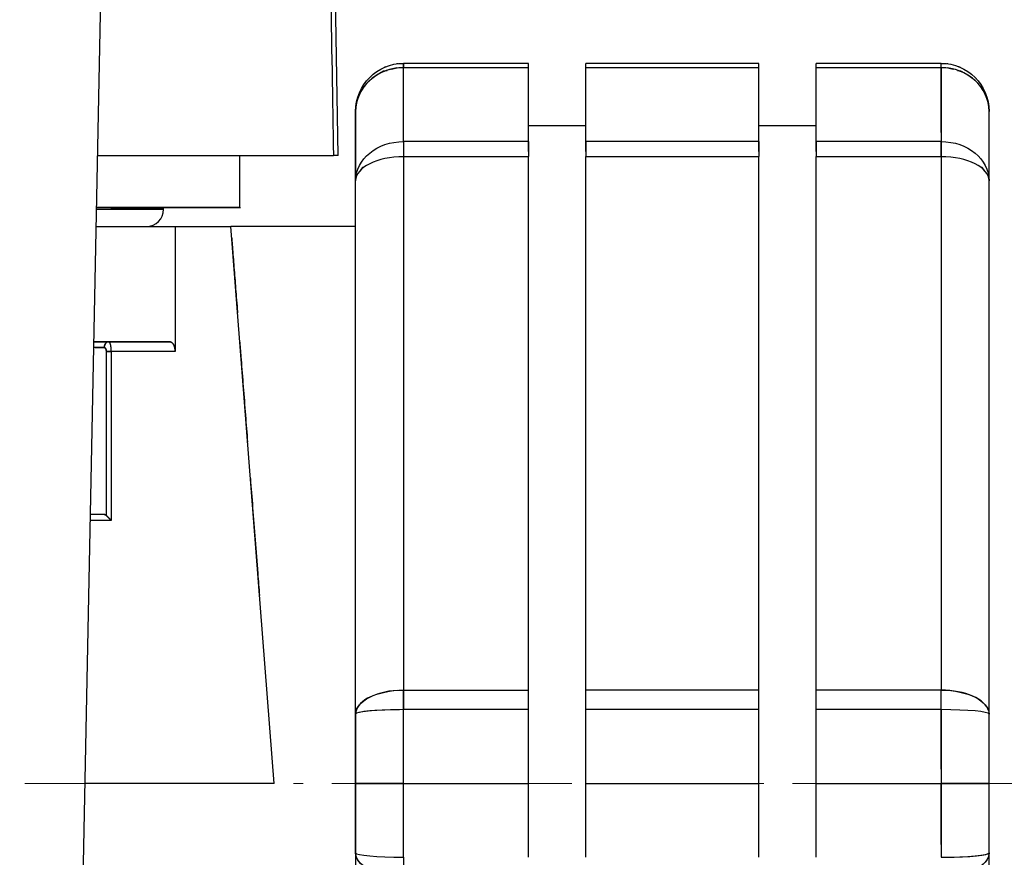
# Model space of a CAD drawing. Header units: millimetres. Extents: x 18 to 610, y -123 to 280.
# Tile 36 of 44: x 530 to 582, y 128 to 172. Entities that reach past the tile are written whole.
import ezdxf

# ---------------------------------------------------------------- set-up
doc = ezdxf.new("R2010")
doc.units = ezdxf.units.MM
doc.linetypes.add('CENTER', pattern=[8, 4.5, -1.5, 0.5, -1.5])
doc.linetypes.add('SOLID', pattern=[0])
doc.styles.add('Arial', font='Arial.ttf', dxfattribs={"height": 5})
doc.dimstyles.get("Standard").update_dxf_attribs({"dimtxt": 5, "dimasz": 5, "dimexe": 0.18, "dimexo": 0.0625, "dimgap": 0.09, "dimtad": 0, "dimtih": 1, "dimtoh": 1, "dimdec": 4, "dimzin": 0, "dimdsep": 46, "dimtxsty": 'Arial', "dimcen": 0.09, "dimadec": 0, "dimazin": 0, "dimtfac": 1, "dimtdec": 4, "dimtofl": 0, "dimtmove": 0, "dimatfit": 3, "dimfxl": 0, "dimtolj": 1, "dimtzin": 0, "dimarcsym": 0})

# ---------------------------------------------------------------- blocks, each defined once
blk = doc.blocks.new('*D8')
at = {"color": 0, "lineweight": -2}
for p, q in [((584.93, 131.763), (596.212, 131.763)), ((594.812, 69.063), (594.812, 126.763)), ((529.344, 64.063), (596.212, 64.063))]:
    blk.add_line(p, q, dxfattribs=at)
at = {"color": 0}
for points in [[(595.646, 126.763), (593.979, 126.763), (594.812, 131.763)], [(593.979, 69.063), (595.646, 69.063), (594.812, 64.063)]]:
    blk.add_solid(points, dxfattribs=at)
at = {"layer": 'Defpoints', "color": 0}
for p in [(584.93, 131.763), (594.812, 131.763), (529.344, 64.063)]:
    blk.add_point(p, dxfattribs=at)
at = {"color": 0, "lineweight": 9, "insert": (589.76, 97.913), "char_height": 5, "attachment_point": 5, "rotation": 90, "style": 'Arial'}
blk.add_mtext('\\A1;67.7', dxfattribs=at)
blk = doc.blocks.new('*D9')
at = {"color": 0, "lineweight": -2}
for p, q in [((488.244, 246.164), (596.139, 246.164)), ((594.739, 136.763), (594.739, 241.164)), ((584.93, 131.763), (596.139, 131.763))]:
    blk.add_line(p, q, dxfattribs=at)
at = {"color": 0}
for points in [[(595.572, 241.164), (593.906, 241.164), (594.739, 246.164)], [(593.906, 136.763), (595.572, 136.763), (594.739, 131.763)]]:
    blk.add_solid(points, dxfattribs=at)
at = {"layer": 'Defpoints', "color": 0}
for p in [(488.244, 246.164), (594.739, 246.164), (584.93, 131.763)]:
    blk.add_point(p, dxfattribs=at)
at = {"color": 0, "lineweight": 9, "insert": (589.729, 188.964), "char_height": 5, "attachment_point": 5, "rotation": 90, "style": 'Arial'}
blk.add_mtext('\\A1;114.4', dxfattribs=at)
blk = doc.blocks.new('BlockOfViews_2')
at = {"linetype": 'SOLID', "lineweight": 30}
for p, q in [((533.286, 109.034, 62.89), (535.44, 216.312, 62.89)), ((546.94, 164.463, -0.51), (546.36, 197.681, -0.683)), ((549.305, 168.849, 16.435), (549.094, 168.732, 16.431)), ((549.305, 168.849, 16.435), (549.484, 168.897, 16.456)), ((549.484, 168.897, 16.456), (549.305, 168.849, 16.435)), ((549.696, 168.959, 16.535), (549.988, 169.033, 16.515)), ((549.988, 169.033, 16.515), (549.696, 168.959, 16.535)), ((549.787, 168.979, 16.492), (549.988, 169.033, 16.515)), ((549.988, 169.033, 16.515), (549.787, 168.979, 16.492)), ((556.844, 169.263, 15.529), (550.344, 169.263, 15.529)), ((556.844, 169.036, 16.571), (550.344, 169.036, 16.571)), ((568.844, 169.263, 15.529), (559.844, 169.263, 15.529)), ((568.844, 169.036, 16.571), (559.844, 169.036, 16.571)), ((578.344, 169.263, 15.529), (571.844, 169.263, 15.529)), ((578.344, 169.036, 16.571), (571.844, 169.036, 16.571)), ((578.991, 168.959, 16.535), (578.699, 169.033, 16.515)), ((578.699, 169.033, 16.515), (578.991, 168.959, 16.535)), ((578.9, 168.979, 16.492), (578.699, 169.033, 16.515)), ((578.699, 169.033, 16.515), (578.9, 168.979, 16.492)), ((579.382, 168.849, 16.435), (579.203, 168.897, 16.456)), ((579.203, 168.897, 16.456), (579.382, 168.849, 16.435)), ((579.594, 168.732, 16.431), (579.382, 168.849, 16.435)), ((548.706, 168.496, 16.282), (548.576, 168.37, 16.266)), ((548.91, 168.625, 16.382), (548.706, 168.496, 16.282)), ((579.981, 168.496, 16.282), (579.777, 168.625, 16.382)), ((580.111, 168.37, 16.266), (579.981, 168.496, 16.282)), ((548.24, 168.003, 16.068), (548.178, 167.9, 16.05)), ((548.308, 168.082, 16.114), (548.24, 168.003, 16.068)), ((548.428, 168.224, 16.199), (548.426, 168.221, 16.197)), ((580.261, 168.221, 16.197), (580.259, 168.224, 16.199)), ((580.447, 168.003, 16.068), (580.379, 168.082, 16.114)), ((580.509, 167.9, 16.05), (580.447, 168.003, 16.068)), ((547.844, 166.763, 15.529), (547.844, 166.767, 15.531)), ((580.843, 166.767, 15.531), (580.844, 166.763, 15.529)), ((559.844, 166.013, -0.51), (556.844, 166.013, -0.51)), ((571.844, 166.013, -0.51), (568.844, 166.013, -0.51)), ((556.844, 165.192, 23.229), (550.344, 165.192, 23.229)), ((568.844, 165.192, 23.229), (559.844, 165.192, 23.229)), ((578.344, 165.192, 23.229), (571.844, 165.192, 23.229)), ((541.817, 161.763, 1.283), (541.817, 164.463, 1.283)), ((550.344, 164.404, 23.947), (550.344, 136.623, 39.986)), ((550.344, 164.404, 23.947), (556.844, 164.404, 23.947)), ((556.844, 136.623, 39.986), (556.844, 164.404, 23.947)), ((559.844, 136.623, 39.986), (559.844, 164.404, 23.947)), ((559.844, 164.404, 23.947), (568.844, 164.404, 23.947)), ((568.844, 136.623, 39.986), (568.844, 164.404, 23.947)), ((571.844, 136.623, 39.986), (571.844, 164.404, 23.947)), ((571.844, 164.404, 23.947), (578.344, 164.404, 23.947)), ((578.344, 164.404, 23.947), (578.344, 136.623, 39.986)), ((547.844, 135.373, 37.821), (547.844, 163.154, 21.782)), ((547.935, 163.484, 22.329), (547.937, 163.491, 22.339)), ((547.945, 163.518, 22.384), (548.003, 163.584, 22.493)), ((580.684, 163.584, 22.493), (580.709, 163.556, 22.447)), ((580.844, 135.373, 37.821), (580.844, 163.154, 21.782)), ((537.844, 161.663, -0.51), (537.844, 161.763, -0.51)), ((538.443, 160.763, 32.59), (538.443, 154.263, 32.59)), ((538.443, 160.763, 32.59), (541.344, 160.763, 32.59)), ((547.844, 160.763, 15.447), (541.344, 160.763, 15.447)), ((543.594, 131.763, 32.59), (541.344, 160.763, 32.59)), ((534.86, 145.718, 32.732), (534.86, 154.263, 32.732)), ((538.443, 154.263, 32.59), (535.115, 154.263, 32.59)), ((535.115, 154.263, 32.59), (535.115, 145.463, 32.59)), ((535.115, 145.463, 32.59), (534.018, 145.463, 32.59)), ((550.344, 136.623, 39.986), (556.844, 136.623, 39.986)), ((568.844, 136.623, 39.986), (559.844, 136.623, 39.986)), ((578.344, 136.623, 39.986), (571.844, 136.623, 39.986)), ((556.844, 135.608, 40.31), (550.344, 135.608, 40.31)), ((568.844, 135.608, 40.31), (559.844, 135.608, 40.31)), ((578.344, 135.608, 40.31), (571.844, 135.608, 40.31)), ((543.594, 131.763, 32.59), (533.743, 131.763, 32.59)), ((550.344, 131.763, 40.49), (556.844, 131.763, 40.49)), ((559.844, 131.763, 40.49), (568.844, 131.763, 40.49)), ((571.844, 131.763, 40.49), (578.344, 131.763, 40.49)), ((547.844, 128.154, 37.821), (547.844, 100.373, 21.782)), ((580.844, 100.373, 21.782), (580.844, 128.154, 37.821))]:
    blk.add_line(p, q, dxfattribs=at)
at = {"color": 6, "linetype": 'CENTER', "lineweight": 9}
blk.add_lwpolyline([(378.609, 131.763), (584.93, 131.763)], dxfattribs=at)
at = {"linetype": 'SOLID', "lineweight": 30}
for points in [[(548.133, 163.731, 22.738), (548.24, 163.853, 22.938), (548.078, 163.682, 22.697)], [(580.609, 163.682, 22.697), (580.447, 163.853, 22.938), (580.554, 163.731, 22.738)]]:
    blk.add_polyline3d(points, dxfattribs=at)
at = {"linetype": 'SOLID', "lineweight": 30, "extrusion": (0, 0, -1)}
for centre, start, end in [((-550.344, 166.763, -15.529), 0, 90), ((-578.344, 166.763, -15.529), 90, 180)]:
    blk.add_arc(centre, 2.5, start, end, dxfattribs=at)
at = {"linetype": 'SOLID', "lineweight": 30, "extrusion": (0, -0.416598, 0.909091)}
for centre, start, end in [((550.344, 158.073, -55.356), 90, 180), ((550.344, 158.073, -55.356), 94.8992, 180), ((578.344, 158.073, -55.356), 0, 90), ((578.344, 158.073, -55.356), 0, 90)]:
    blk.add_arc(centre, 2.5, start, end, dxfattribs=at)
at = {"linetype": 'SOLID', "lineweight": 30}
for centre, radius, start, end in [((550.344, 166.763, 15.529), 2.5, 126.6672, 128.3327), ((550.344, 166.763, 15.529), 2.5, 111.6672, 113.3326), ((550.344, 166.763, 15.529), 2.5, 96.6672, 98.3328), ((578.344, 166.763, 15.529), 2.5, 81.6672, 83.3328), ((578.344, 166.763, 15.529), 2.5, 66.6674, 68.3328), ((578.344, 166.763, 15.529), 2.5, 51.6673, 53.3328), ((550.344, 166.763, 15.529), 2.5, 141.6673, 143.3327), ((578.344, 166.763, 15.529), 2.5, 36.6673, 38.3327), ((550.344, 166.763, 15.529), 2.5, 156.6673, 158.3328), ((578.344, 166.763, 15.529), 2.5, 21.6672, 23.3327), ((550.344, 166.763, 15.529), 2.5, 170.9992, 173.8344), ((578.344, 166.763, 15.529), 2.5, 6.6673, 8.3328), ((536.941, 161.666, -0.51), 0.902, 270.1427, 359.8593)]:
    blk.add_arc(centre, radius, start, end, dxfattribs=at)
at = {"linetype": 'SOLID', "lineweight": 30, "extrusion": (-1, 0, 0)}
for centre, radius, start, end in [((-166.763, 15.529, -550.344), 2.5, 155.38, 180), ((-131.763, -0.51, -550.344), 41, 145.7913, 155.38), ((-131.763, -0.51, -550.344), 41, 144.62, 155.38), ((-166.763, 15.529, -556.844), 2.5, 155.38, 180), ((-131.763, -0.51, -556.844), 41, 144.62, 155.38), ((-166.763, 15.529, -559.844), 2.5, 155.38, 180), ((-131.763, -0.51, -559.844), 41, 144.62, 155.38), ((-166.763, 15.529, -568.844), 2.5, 155.38, 180), ((-131.763, -0.51, -568.844), 41, 144.62, 155.38), ((-166.763, 15.529, -571.844), 2.5, 162.767, 180), ((-166.763, 15.529, -571.844), 2.5, 155.38, 180), ((-131.763, -0.51, -571.844), 41, 144.62, 155.38), ((-166.763, 15.529, -578.344), 2.5, 155.38, 180), ((-166.763, 15.529, -578.344), 2.5, 155.38, 180), ((-131.763, -0.51, -578.344), 41, 145.7913, 155.38), ((-131.763, -0.51, -547.844), 38.5, 144.62, 155.38), ((-131.763, -0.51, -580.844), 38.5, 144.62, 155.38), ((-163.154, 21.782, -571.844), 2.5, 127.387, 144.62), ((-163.154, 21.782, -578.344), 2.5, 120, 144.62), ((-135.373, 37.821, -550.344), 2.5, 95.38, 120), ((-135.373, 37.821, -556.844), 2.5, 95.38, 120), ((-135.373, 37.821, -559.844), 2.5, 95.38, 120), ((-135.373, 37.821, -568.844), 2.5, 95.38, 120), ((-135.373, 37.821, -571.844), 2.5, 102.767, 120), ((-135.373, 37.821, -571.844), 2.5, 95.38, 120), ((-135.373, 37.821, -578.344), 2.5, 95.38, 120), ((-135.373, 37.821, -578.344), 2.5, 95.38, 120), ((-131.763, -0.51, -550.344), 41, 90.4456, 95.38), ((-131.763, -0.51, -550.344), 41, 90, 95.38), ((-131.763, -0.51, -556.844), 41, 90, 95.38), ((-131.763, -0.51, -559.844), 41, 90, 95.38), ((-131.763, -0.51, -568.844), 41, 90, 95.38), ((-131.763, -0.51, -571.844), 41, 90, 95.38), ((-131.763, -0.51, -571.844), 41, 91.614, 95.38), ((-131.763, -0.51, -578.344), 41, 91.0342, 95.38), ((-131.763, -0.51, -547.844), 38.5, 90, 95.38), ((-131.763, -0.51, -580.844), 38.5, 90, 95.38), ((-131.763, -0.51, -547.844), 38.5, 84.62, 90), ((-131.763, -0.51, -550.344), 41, 85.5445, 90), ((-131.763, -0.51, -550.344), 41, 84.62, 90), ((-131.763, -0.51, -556.844), 41, 84.62, 90), ((-131.763, -0.51, -559.844), 41, 84.62, 90), ((-131.763, -0.51, -568.844), 41, 84.62, 90), ((-131.763, -0.51, -571.844), 41, 84.62, 90), ((-131.763, -0.51, -571.844), 41, 86.234, 90), ((-131.763, -0.51, -578.344), 41, 85.5445, 90), ((-131.763, -0.51, -580.844), 38.5, 84.62, 90)]:
    blk.add_arc(centre, radius, start, end, dxfattribs=at)
at = {"linetype": 'SOLID', "lineweight": 30, "extrusion": (1, 0, 0)}
for centre, radius, start, end in [((166.763, 15.529, 550.344), 2.5, 0, 24.62), ((131.763, -0.51, 578.344), 41, 24.62, 35.38), ((131.763, -0.51, 547.844), 38.5, 24.62, 35.38), ((163.154, 21.782, 550.344), 2.5, 35.38, 60), ((163.154, 21.782, 550.344), 2.5, 35.38, 60), ((163.154, 21.782, 556.844), 2.5, 35.38, 60), ((163.154, 21.782, 559.844), 2.5, 35.38, 60), ((163.154, 21.782, 568.844), 2.5, 35.38, 60), ((163.154, 21.782, 571.844), 2.5, 35.38, 60), ((163.154, 21.782, 578.344), 2.5, 35.38, 60), ((135.373, 37.821, 550.344), 2.5, 60, 84.62), ((131.763, -0.51, 578.344), 41, 84.62, 90), ((131.763, -0.51, 547.844), 38.5, 84.62, 90), ((131.763, -0.51, 547.844), 38.5, 90, 95.38), ((131.763, -0.51, 578.344), 41, 90, 95.38), ((128.154, 37.821, 550.344), 2.5, 95.38, 120)]:
    blk.add_arc(centre, radius, start, end, dxfattribs=at)
at = {"linetype": 'SOLID', "lineweight": 30, "extrusion": (-1, -2.14981e-11, -4.69127e-12)}
for centre in [(-166.763, 15.529, -556.844), (-166.763, 15.529, -559.844), (-166.763, 15.529, -568.844)]:
    blk.add_arc(centre, 2.5, 162.767, 180, dxfattribs=at)
at = {"linetype": 'SOLID', "lineweight": 30, "extrusion": (0, 0.578997, -0.81533)}
for centre, start, end in [((-550.344, 145.635, 76.706), 0, 90), ((-550.344, 145.635, 76.706), 0, 90), ((-578.344, 145.635, 76.706), 90, 180), ((-578.344, 145.635, 76.706), 90, 180)]:
    blk.add_arc(centre, 2.5, start, end, dxfattribs=at)
at = {"linetype": 'SOLID', "lineweight": 30, "extrusion": (-1, -1.48118e-11, -1.62723e-11)}
for centre in [(-163.154, 21.782, -556.844), (-163.154, 21.782, -559.844), (-163.154, 21.782, -568.844)]:
    blk.add_arc(centre, 2.5, 127.387, 144.62, dxfattribs=at)
at = {"linetype": 'SOLID', "lineweight": 30, "extrusion": (0, 1, 0)}
for centre, radius, start, end in [((-481.344, -0.51, 164.463), 65.4, 144.23894, 177.73426), ((-532.844, -0.51, 161.663), 5, 107.8881, 180), ((-481.344, -0.51, 161.763), 60.5, 152.68058, 180.7706), ((-481.344, -0.51, 160.763), 66, 143.39673, 149.89971), ((-481.343, -0.51, 160.763), 66, 145.92498, 149.89964), ((-481.343, -0.51, 154.763), 66, 143.2254, 149.39664), ((-481.344, -0.51, 154.463), 63, 147.14692, 147.94009)]:
    blk.add_arc(centre, radius, start, end, dxfattribs=at)
at = {"linetype": 'SOLID', "lineweight": 30, "extrusion": (0, -1, 0)}
for centre, radius, start, end in [((533.344, -0.51, -164.463), 13.597, 0, 10.9619), ((532.844, -0.51, -161.663), 5, 0, 72.5516), ((481.344, -0.51, -161.763), 60.5, 1.69811, 28.82797), ((481.344, -0.51, -154.463), 63, 32.05991, 32.96823), ((481.344, -0.51, -154.763), 66, 30.60329, 36.77307), ((535.115, 32.89, -154.263), 0.3, 211.8466, 270), ((481.344, -0.51, -145.763), 63, 32.01618, 33.25735), ((481.344, -0.51, -145.763), 63, 32.01618, 33.24962)]:
    blk.add_arc(centre, radius, start, end, dxfattribs=at)
at = {"linetype": 'SOLID', "lineweight": 30, "extrusion": (0, -0.866025, 0.5)}
for centre, start, end in [((550.344, 100.44, -130.404), 90, 180), ((550.344, 100.44, -130.404), 90, 180), ((578.344, 100.44, -130.404), 0, 90), ((578.344, 100.44, -130.404), 0, 90), ((550.344, 100.44, -98.326), 97.3342, 180), ((578.344, 100.44, -98.326), 7.3343, 90)]:
    blk.add_arc(centre, 2.5, start, end, dxfattribs=at)
at = {"linetype": 'SOLID', "lineweight": 30, "extrusion": (-0.530806, 0, 0.847494)}
blk.add_arc((-154.463, 470.965, -255.932), 0.3, 180, 270, dxfattribs=at)
at = {"linetype": 'SOLID', "lineweight": 30, "extrusion": (0, 0.866025, -0.5)}
for centre, start, end in [((-550.344, 100.44, 98.326), 0, 90), ((-578.344, 100.44, 98.326), 90, 180)]:
    blk.add_arc(centre, 2.5, start, end, dxfattribs=at)
at = {"linetype": 'SOLID', "lineweight": 30, "extrusion": (-1, -6.68629e-12, -2.09635e-11)}
for centre in [(-135.373, 37.821, -556.844), (-135.373, 37.821, -559.844), (-135.373, 37.821, -568.844)]:
    blk.add_arc(centre, 2.5, 102.767, 120, dxfattribs=at)
at = {"linetype": 'SOLID', "lineweight": 30, "extrusion": (0, -0.995595, 0.093761)}
for centre, start, end in [((550.344, 50.347, -131.231), 90, 180), ((550.344, 50.347, -131.231), 94.8992, 180), ((578.344, 50.347, -131.231), 0, 90), ((578.344, 50.347, -131.231), 0, 90)]:
    blk.add_arc(centre, 2.5, start, end, dxfattribs=at)
at = {"linetype": 'SOLID', "lineweight": 30, "extrusion": (-1, -4.73871e-12, -1.00858e-10)}
for centre in [(-131.763, -0.51, -556.844), (-131.763, -0.51, -559.844), (-131.763, -0.51, -568.844)]:
    blk.add_arc(centre, 41, 91.614, 95.38, dxfattribs=at)
at = {"linetype": 'SOLID', "lineweight": 30, "extrusion": (0, 1, 6.12303e-17)}
for centre, start, end in [((-550.344, 37.99, 131.763), 0, 90), ((-578.344, 37.99, 131.763), 90, 180)]:
    blk.add_arc(centre, 2.5, start, end, dxfattribs=at)
at = {"linetype": 'SOLID', "lineweight": 30, "extrusion": (0, -1, -6.12303e-17)}
for centre, start, end in [((550.344, 37.99, -131.763), 90, 180), ((578.344, 37.99, -131.763), 0, 90)]:
    blk.add_arc(centre, 2.5, start, end, dxfattribs=at)
at = {"linetype": 'SOLID', "lineweight": 30, "extrusion": (-1, 4.73871e-12, -1.00858e-10)}
for centre in [(-131.763, -0.51, -556.844), (-131.763, -0.51, -559.844), (-131.763, -0.51, -568.844)]:
    blk.add_arc(centre, 41, 86.234, 90, dxfattribs=at)
at = {"linetype": 'SOLID', "lineweight": 30, "extrusion": (0, 0.995595, 0.093761)}
for centre, start, end in [((-550.344, 25.638, 131.135), 0, 90), ((-550.344, 25.638, 131.135), 0, 90), ((-578.344, 25.638, 131.135), 90, 180), ((-578.344, 25.638, 131.135), 94.8992, 180)]:
    blk.add_arc(centre, 2.5, start, end, dxfattribs=at)
at = {"linetype": 'SOLID', "lineweight": 30, "extrusion": (0, -0.866025, -0.5)}
for centre, start, end in [((550.344, -31.323, -129.895), 90, 180), ((550.344, -31.323, -129.895), 97.3342, 180), ((578.344, -31.323, -129.895), 0, 90), ((578.344, -31.323, -129.895), 7.3343, 90)]:
    blk.add_arc(centre, 2.5, start, end, dxfattribs=at)
at = {"linetype": 'SOLID', "lineweight": 30}
blk.add_open_spline([(546.379, 182.463, 2.039), (546.479, 176.762, 2.051), (546.593, 170.165, 2.064), (546.692, 164.463, 2.076)], degree=3, dxfattribs=at)
for points, knots in [([(541.386, 160.214, 16.406), (541.396, 160.086, 16.623), (541.406, 159.954, 16.838), (541.442, 159.491, 17.578), (541.469, 159.147, 18.095), (541.525, 158.43, 19.109), (541.554, 158.057, 19.606), (541.613, 157.284, 20.578), (541.645, 156.884, 21.052), (541.682, 156.407, 21.588), (541.687, 156.342, 21.66), (541.692, 156.277, 21.732)], [0.053134, 0.053134, 0.053134, 0.053134, 0.0894888, 0.0894888, 0.1789777, 0.1789777, 0.2684665, 0.2684665, 0.3579553, 0.3579553, 0.3719374, 0.3719374, 0.3719374, 0.3719374]), ([(534.736, 154.463, 32.931), (534.739, 154.463, 32.926), (534.742, 154.463, 32.92), (534.749, 154.462, 32.91), (534.752, 154.462, 32.905), (534.758, 154.46, 32.894), (534.762, 154.459, 32.889), (534.768, 154.456, 32.879), (534.771, 154.455, 32.874), (534.778, 154.452, 32.864), (534.781, 154.45, 32.859), (534.787, 154.445, 32.849), (534.79, 154.443, 32.844), (534.796, 154.438, 32.835), (534.799, 154.436, 32.83), (534.804, 154.43, 32.821), (534.807, 154.427, 32.816), (534.813, 154.42, 32.807), (534.815, 154.417, 32.803), (534.82, 154.41, 32.795), (534.823, 154.406, 32.791), (534.828, 154.398, 32.783), (534.83, 154.394, 32.78), (534.834, 154.385, 32.773), (534.836, 154.381, 32.77), (534.84, 154.371, 32.763), (534.842, 154.367, 32.76), (534.845, 154.357, 32.755), (534.847, 154.352, 32.752), (534.85, 154.341, 32.748), (534.851, 154.336, 32.746), (534.854, 154.325, 32.742), (534.855, 154.32, 32.74), (534.857, 154.309, 32.737), (534.857, 154.303, 32.736), (534.859, 154.292, 32.734), (534.859, 154.286, 32.733), (534.86, 154.275, 32.732), (534.86, 154.269, 32.732), (534.86, 154.263, 32.732)], [0, 0, 0, 0, 0.00029348, 0.00029348, 0.000586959, 0.000586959, 0.000880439, 0.000880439, 0.001173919, 0.001173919, 0.001467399, 0.001467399, 0.001760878, 0.001760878, 0.002054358, 0.002054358, 0.002347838, 0.002347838, 0.002641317, 0.002641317, 0.002934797, 0.002934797, 0.003228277, 0.003228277, 0.003521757, 0.003521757, 0.003815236, 0.003815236, 0.004108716, 0.004108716, 0.004402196, 0.004402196, 0.004695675, 0.004695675, 0.004989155, 0.004989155, 0.005282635, 0.005282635, 0.005576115, 0.005576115, 0.005576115, 0.005576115]), ([(534.86, 154.263, 32.732), (534.86, 154.271, 32.732), (534.859, 154.281, 32.732), (534.858, 154.296, 32.734), (534.857, 154.306, 32.736), (534.855, 154.317, 32.739), (534.853, 154.327, 32.742), (534.851, 154.337, 32.746), (534.849, 154.346, 32.75), (534.846, 154.356, 32.754), (534.843, 154.365, 32.759), (534.839, 154.374, 32.765), (534.836, 154.382, 32.77), (534.832, 154.39, 32.777), (534.828, 154.397, 32.783), (534.824, 154.405, 32.79), (534.819, 154.411, 32.797), (534.815, 154.418, 32.804), (534.809, 154.426, 32.814), (534.802, 154.433, 32.825), (534.795, 154.439, 32.835), (534.789, 154.445, 32.846), (534.78, 154.451, 32.86), (534.769, 154.456, 32.878), (534.754, 154.462, 32.901), (534.743, 154.463, 32.919), (534.736, 154.463, 32.931)], [0, 0, 0, 0, 0.0386425, 0.0579317, 0.0771835, 0.0963832, 0.1155252, 0.1346006, 0.1536035, 0.1724821, 0.1912797, 0.2099934, 0.228623, 0.2471631, 0.2656211, 0.2839986, 0.3022997, 0.3202498, 0.338134, 0.3737144, 0.3914279, 0.4090968, 0.4443169, 0.4794055, 0.5144442, 0.5845906, 0.5845906, 0.5845906, 0.5845906]), ([(535.115, 154.263, 32.59), (535.115, 154.278, 32.59), (535.114, 154.292, 32.591), (535.114, 154.321, 32.593), (535.113, 154.335, 32.595), (535.112, 154.363, 32.6), (535.111, 154.377, 32.603), (535.11, 154.405, 32.61), (535.108, 154.418, 32.615), (535.106, 154.445, 32.624), (535.105, 154.458, 32.629), (535.102, 154.484, 32.641), (535.1, 154.497, 32.648), (535.097, 154.521, 32.662), (535.095, 154.533, 32.669), (535.091, 154.556, 32.685), (535.089, 154.568, 32.693), (535.085, 154.589, 32.711), (535.082, 154.6, 32.72), (535.078, 154.62, 32.739), (535.075, 154.629, 32.749), (535.07, 154.647, 32.77), (535.067, 154.656, 32.78), (535.062, 154.672, 32.802), (535.059, 154.68, 32.813), (535.053, 154.694, 32.836), (535.05, 154.701, 32.848), (535.044, 154.713, 32.872), (535.041, 154.719, 32.884), (535.035, 154.73, 32.909), (535.032, 154.734, 32.921), (535.026, 154.743, 32.947), (535.023, 154.746, 32.96), (535.016, 154.752, 32.985), (535.013, 154.755, 32.998), (535.006, 154.759, 33.025), (535.003, 154.761, 33.038), (534.996, 154.763, 33.064), (534.993, 154.763, 33.077), (534.99, 154.763, 33.09)], [0, 0, 0, 0, 0.086146, 0.086146, 0.172291, 0.172291, 0.258437, 0.258437, 0.344583, 0.344583, 0.430728, 0.430728, 0.516874, 0.516874, 0.60302, 0.60302, 0.689165, 0.689165, 0.775311, 0.775311, 0.861457, 0.861457, 0.947603, 0.947603, 1.033748, 1.033748, 1.119894, 1.119894, 1.20604, 1.20604, 1.292185, 1.292185, 1.378331, 1.378331, 1.464477, 1.464477, 1.550622, 1.550622, 1.636768, 1.636768, 1.636768, 1.636768]), ([(535.115, 154.263, 32.59), (535.115, 154.281, 32.59), (535.114, 154.308, 32.592), (535.113, 154.344, 32.596), (535.112, 154.371, 32.602), (535.11, 154.397, 32.608), (535.108, 154.422, 32.616), (535.106, 154.447, 32.625), (535.103, 154.471, 32.635), (535.101, 154.494, 32.646), (535.097, 154.517, 32.659), (535.094, 154.539, 32.673), (535.09, 154.56, 32.687), (535.087, 154.58, 32.703), (535.083, 154.599, 32.719), (535.078, 154.617, 32.736), (535.074, 154.633, 32.754), (535.069, 154.649, 32.772), (535.063, 154.669, 32.797), (535.057, 154.687, 32.823), (535.05, 154.702, 32.85), (535.043, 154.716, 32.878), (535.034, 154.732, 32.913), (535.023, 154.746, 32.956), (535.009, 154.759, 33.015), (534.997, 154.763, 33.06), (534.99, 154.763, 33.09)], [0, 0, 0, 0, 0.0386425, 0.0579317, 0.0771835, 0.0963832, 0.1155252, 0.1346006, 0.1536035, 0.1724821, 0.1912797, 0.2099934, 0.228623, 0.2471631, 0.2656211, 0.2839986, 0.3022997, 0.3202498, 0.338134, 0.3737144, 0.3914279, 0.4090968, 0.4443169, 0.4794055, 0.5144442, 0.5845906, 0.5845906, 0.5845906, 0.5845906]), ([(538.443, 154.263, 32.59), (538.443, 154.278, 32.59), (538.443, 154.293, 32.591), (538.441, 154.323, 32.594), (538.44, 154.338, 32.596), (538.437, 154.367, 32.601), (538.435, 154.381, 32.604), (538.431, 154.41, 32.612), (538.428, 154.424, 32.616), (538.422, 154.451, 32.627), (538.419, 154.465, 32.632), (538.412, 154.491, 32.645), (538.408, 154.503, 32.651), (538.399, 154.528, 32.666), (538.395, 154.54, 32.674), (538.385, 154.563, 32.69), (538.38, 154.574, 32.699), (538.37, 154.596, 32.716), (538.364, 154.606, 32.726), (538.353, 154.626, 32.745), (538.347, 154.635, 32.755), (538.335, 154.652, 32.776), (538.329, 154.661, 32.786), (538.316, 154.677, 32.808), (538.31, 154.684, 32.82), (538.296, 154.698, 32.842), (538.29, 154.704, 32.854), (538.276, 154.716, 32.878), (538.269, 154.722, 32.889), (538.255, 154.731, 32.914), (538.247, 154.736, 32.926), (538.233, 154.744, 32.95), (538.226, 154.747, 32.963), (538.211, 154.753, 32.988), (538.203, 154.755, 33.001), (538.188, 154.759, 33.026), (538.181, 154.761, 33.039), (538.166, 154.763, 33.065), (538.158, 154.763, 33.077), (538.151, 154.763, 33.09)], [0, 0, 0, 0, 0.0444019, 0.0444019, 0.0888037, 0.0888037, 0.1332056, 0.1332056, 0.1776075, 0.1776075, 0.2220093, 0.2220093, 0.2664112, 0.2664112, 0.3108131, 0.3108131, 0.3552149, 0.3552149, 0.3996168, 0.3996168, 0.4440187, 0.4440187, 0.4884205, 0.4884205, 0.5328224, 0.5328224, 0.5772243, 0.5772243, 0.6216261, 0.6216261, 0.666028, 0.666028, 0.7104299, 0.7104299, 0.7548317, 0.7548317, 0.7992336, 0.7992336, 0.8436355, 0.8436355, 0.8436355, 0.8436355]), ([(538.151, 154.763, 33.09), (538.158, 154.763, 33.077), (538.166, 154.763, 33.065), (538.181, 154.761, 33.039), (538.188, 154.759, 33.026), (538.203, 154.756, 33.001), (538.211, 154.753, 32.988), (538.226, 154.747, 32.963), (538.233, 154.744, 32.95), (538.247, 154.736, 32.926), (538.255, 154.731, 32.914), (538.269, 154.722, 32.889), (538.276, 154.716, 32.878), (538.29, 154.704, 32.854), (538.296, 154.698, 32.842), (538.31, 154.684, 32.82), (538.316, 154.677, 32.808), (538.329, 154.661, 32.786), (538.335, 154.652, 32.776), (538.347, 154.635, 32.755), (538.353, 154.626, 32.745), (538.364, 154.606, 32.726), (538.37, 154.596, 32.716), (538.38, 154.575, 32.698), (538.385, 154.563, 32.69), (538.395, 154.54, 32.673), (538.399, 154.528, 32.666), (538.408, 154.503, 32.651), (538.412, 154.491, 32.645), (538.419, 154.465, 32.632), (538.422, 154.451, 32.627), (538.428, 154.424, 32.616), (538.431, 154.41, 32.612), (538.435, 154.381, 32.604), (538.437, 154.367, 32.601), (538.44, 154.338, 32.595), (538.441, 154.323, 32.593), (538.443, 154.293, 32.591), (538.443, 154.278, 32.59), (538.443, 154.263, 32.59)], [0, 0, 0, 0, 0.079707, 0.079707, 0.159414, 0.159414, 0.239121, 0.239121, 0.318828, 0.318828, 0.398535, 0.398535, 0.478242, 0.478242, 0.557949, 0.557949, 0.637656, 0.637656, 0.717363, 0.717363, 0.79707, 0.79707, 0.876777, 0.876777, 0.956484, 0.956484, 1.036191, 1.036191, 1.115898, 1.115898, 1.195605, 1.195605, 1.275311, 1.275311, 1.355018, 1.355018, 1.434725, 1.434725, 1.514432, 1.514432, 1.514432, 1.514432]), ([(541.811, 154.739, 23.317), (541.834, 154.446, 23.6), (541.857, 154.148, 23.877), (541.916, 153.382, 24.562), (541.953, 152.909, 24.963), (542.028, 151.939, 25.738), (542.067, 151.444, 26.111), (542.141, 150.48, 26.796), (542.178, 150.014, 27.11), (542.214, 149.54, 27.412)], [0.4782059, 0.4782059, 0.4782059, 0.4782059, 0.536933, 0.536933, 0.6264218, 0.6264218, 0.7159106, 0.7159106, 0.7970099, 0.7970099, 0.7970099, 0.7970099]), ([(542.362, 147.639, 28.534), (542.4, 147.147, 28.804), (542.439, 146.647, 29.061), (542.521, 145.582, 29.574), (542.565, 145.016, 29.827), (542.654, 143.871, 30.302), (542.699, 143.292, 30.524), (542.774, 142.323, 30.863), (542.804, 141.937, 30.991), (542.834, 141.548, 31.111)], [0.9032779, 0.9032779, 0.9032779, 0.9032779, 0.9843771, 0.9843771, 1.0738659, 1.0738659, 1.1633548, 1.1633548, 1.2220818, 1.2220818, 1.2220818, 1.2220818]), ([(534.86, 145.718, 32.732), (534.858, 145.72, 32.734), (534.857, 145.721, 32.737), (534.853, 145.724, 32.742), (534.852, 145.726, 32.745), (534.849, 145.729, 32.75), (534.847, 145.73, 32.753), (534.844, 145.733, 32.758), (534.842, 145.734, 32.76), (534.839, 145.736, 32.766), (534.837, 145.738, 32.769), (534.834, 145.74, 32.774), (534.832, 145.741, 32.777), (534.828, 145.743, 32.782), (534.827, 145.744, 32.785), (534.823, 145.746, 32.79), (534.822, 145.747, 32.793), (534.818, 145.749, 32.799), (534.816, 145.75, 32.802), (534.813, 145.752, 32.807), (534.811, 145.752, 32.81), (534.808, 145.754, 32.816), (534.806, 145.755, 32.819), (534.802, 145.756, 32.824), (534.8, 145.757, 32.827), (534.797, 145.758, 32.833), (534.795, 145.758, 32.836), (534.792, 145.759, 32.841), (534.79, 145.76, 32.844), (534.786, 145.761, 32.85), (534.784, 145.761, 32.853), (534.781, 145.762, 32.859), (534.779, 145.762, 32.861), (534.775, 145.763, 32.867), (534.774, 145.763, 32.87), (534.77, 145.763, 32.876), (534.768, 145.763, 32.879), (534.765, 145.763, 32.884), (534.763, 145.763, 32.887), (534.761, 145.763, 32.89)], [0, 0, 0, 0, 0.00471564, 0.00471564, 0.00943128, 0.00943128, 0.01414691, 0.01414691, 0.01886255, 0.01886255, 0.02357819, 0.02357819, 0.02829383, 0.02829383, 0.03300946, 0.03300946, 0.0377251, 0.0377251, 0.04244074, 0.04244074, 0.04715638, 0.04715638, 0.05187201, 0.05187201, 0.05658765, 0.05658765, 0.06130329, 0.06130329, 0.06601893, 0.06601893, 0.07073457, 0.07073457, 0.0754502, 0.0754502, 0.08016584, 0.08016584, 0.08488148, 0.08488148, 0.08959712, 0.08959712, 0.08959712, 0.08959712]), ([(534.761, 145.763, 32.89), (534.763, 145.763, 32.887), (534.765, 145.763, 32.884), (534.768, 145.763, 32.879), (534.77, 145.763, 32.876), (534.774, 145.763, 32.87), (534.775, 145.763, 32.867), (534.779, 145.762, 32.861), (534.781, 145.762, 32.859), (534.784, 145.761, 32.853), (534.786, 145.761, 32.85), (534.79, 145.76, 32.844), (534.792, 145.759, 32.841), (534.795, 145.758, 32.836), (534.797, 145.758, 32.833), (534.8, 145.757, 32.827), (534.802, 145.756, 32.824), (534.806, 145.755, 32.819), (534.808, 145.754, 32.816), (534.811, 145.753, 32.81), (534.813, 145.752, 32.807), (534.816, 145.75, 32.802), (534.818, 145.749, 32.799), (534.822, 145.747, 32.793), (534.823, 145.746, 32.79), (534.827, 145.744, 32.785), (534.828, 145.743, 32.782), (534.832, 145.741, 32.777), (534.834, 145.74, 32.774), (534.837, 145.738, 32.769), (534.839, 145.736, 32.766), (534.842, 145.734, 32.76), (534.844, 145.733, 32.758), (534.847, 145.73, 32.753), (534.849, 145.729, 32.75), (534.852, 145.726, 32.745), (534.853, 145.724, 32.742), (534.857, 145.721, 32.737), (534.858, 145.72, 32.734), (534.86, 145.718, 32.732)], [0, 0, 0, 0, 0.0290448, 0.0290448, 0.0580896, 0.0580896, 0.0871343, 0.0871343, 0.1161791, 0.1161791, 0.1452239, 0.1452239, 0.1742687, 0.1742687, 0.2033135, 0.2033135, 0.2323582, 0.2323582, 0.261403, 0.261403, 0.2904478, 0.2904478, 0.3194926, 0.3194926, 0.3485374, 0.3485374, 0.3775821, 0.3775821, 0.4066269, 0.4066269, 0.4356717, 0.4356717, 0.4647165, 0.4647165, 0.4937613, 0.4937613, 0.522806, 0.522806, 0.5518508, 0.5518508, 0.5518508, 0.5518508]), ([(535.115, 145.463, 32.59), (535.109, 145.469, 32.59), (535.104, 145.474, 32.59), (535.094, 145.484, 32.591), (535.089, 145.489, 32.591), (535.078, 145.5, 32.592), (535.073, 145.505, 32.593), (535.063, 145.515, 32.595), (535.058, 145.52, 32.596), (535.047, 145.531, 32.598), (535.042, 145.536, 32.599), (535.032, 145.546, 32.602), (535.027, 145.551, 32.603), (535.017, 145.561, 32.606), (535.012, 145.566, 32.608), (535.002, 145.576, 32.612), (534.997, 145.581, 32.614), (534.987, 145.591, 32.619), (534.982, 145.596, 32.621), (534.972, 145.606, 32.626), (534.967, 145.611, 32.629), (534.958, 145.62, 32.634), (534.953, 145.625, 32.637), (534.944, 145.634, 32.643), (534.94, 145.638, 32.646), (534.931, 145.647, 32.653), (534.927, 145.651, 32.656), (534.919, 145.659, 32.663), (534.915, 145.663, 32.666), (534.907, 145.671, 32.673), (534.903, 145.675, 32.677), (534.896, 145.682, 32.685), (534.892, 145.686, 32.689), (534.885, 145.693, 32.697), (534.882, 145.696, 32.701), (534.875, 145.703, 32.709), (534.872, 145.706, 32.714), (534.866, 145.712, 32.723), (534.863, 145.715, 32.727), (534.86, 145.718, 32.732)], [0, 0, 0, 0, 0.053914, 0.053914, 0.107828, 0.107828, 0.161742, 0.161742, 0.215655, 0.215655, 0.269569, 0.269569, 0.323483, 0.323483, 0.377397, 0.377397, 0.431311, 0.431311, 0.485225, 0.485225, 0.539138, 0.539138, 0.593052, 0.593052, 0.646966, 0.646966, 0.70088, 0.70088, 0.754794, 0.754794, 0.808708, 0.808708, 0.862622, 0.862622, 0.916535, 0.916535, 0.970449, 0.970449, 1.024363, 1.024363, 1.024363, 1.024363]), ([(534.86, 145.718, 32.732), (534.863, 145.715, 32.727), (534.866, 145.712, 32.723), (534.872, 145.706, 32.714), (534.875, 145.703, 32.709), (534.882, 145.696, 32.701), (534.885, 145.693, 32.697), (534.892, 145.686, 32.689), (534.896, 145.682, 32.685), (534.903, 145.675, 32.677), (534.907, 145.671, 32.673), (534.915, 145.663, 32.666), (534.919, 145.659, 32.663), (534.927, 145.651, 32.656), (534.931, 145.647, 32.653), (534.94, 145.638, 32.646), (534.944, 145.634, 32.643), (534.953, 145.625, 32.637), (534.958, 145.62, 32.634), (534.967, 145.611, 32.629), (534.972, 145.606, 32.626), (534.982, 145.596, 32.621), (534.987, 145.591, 32.619), (534.997, 145.581, 32.614), (535.002, 145.576, 32.612), (535.012, 145.566, 32.608), (535.017, 145.561, 32.606), (535.027, 145.551, 32.603), (535.032, 145.546, 32.602), (535.042, 145.536, 32.599), (535.047, 145.531, 32.598), (535.058, 145.52, 32.596), (535.063, 145.515, 32.595), (535.073, 145.505, 32.593), (535.078, 145.5, 32.592), (535.089, 145.489, 32.591), (535.094, 145.484, 32.591), (535.104, 145.474, 32.59), (535.109, 145.469, 32.59), (535.115, 145.463, 32.59)], [0, 0, 0, 0, 0.055674, 0.055674, 0.111347, 0.111347, 0.167021, 0.167021, 0.222694, 0.222694, 0.278368, 0.278368, 0.334041, 0.334041, 0.389715, 0.389715, 0.445388, 0.445388, 0.501062, 0.501062, 0.556735, 0.556735, 0.612409, 0.612409, 0.668082, 0.668082, 0.723756, 0.723756, 0.779429, 0.779429, 0.835103, 0.835103, 0.890776, 0.890776, 0.94645, 0.94645, 1.002123, 1.002123, 1.057797, 1.057797, 1.057797, 1.057797])]:
    blk.add_open_spline(points, degree=3, knots=knots, dxfattribs=at)
for points, weights in [([(534.99, 154.763, 33.09), (534.736, 154.763, 32.931), (534.736, 154.463, 32.931)], [1, 0.707106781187, 1]), ([(535.115, 154.263, 32.59), (534.948, 154.263, 32.59), (534.86, 154.263, 32.732)], [1, 0.873969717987, 1])]:
    blk.add_rational_spline(points, weights, degree=2, dxfattribs=at)

msp = doc.modelspace()

# ---------------------------------------------------------------- block references
msp.add_blockref('BlockOfViews_2', (0, 0))

# ---------------------------------------------------------------- dimensions: what is measured, and where the dimension line sits
at = {"lineweight": 9}
for base, p1, p2, picture, middle in [((594.739, 246.164), (584.93, 131.763), (488.244, 246.164), '*D9', (594.739, 188.964)), ((594.812, 131.763), (529.344, 64.063), (584.93, 131.763), '*D8', (594.812, 97.913))]:
    dim = msp.add_linear_dim(base=base, p1=p1, p2=p2, angle=90, dimstyle='Standard', override={"dimtxt": 5, "dimasz": 5, "dimexe": 1.4, "dimexo": 0, "dimgap": 2.5, "dimtad": 1, "dimtih": 0, "dimtoh": 1, "dimdec": 1, "dimlfac": 1, "dimpost": '<>', "dimsah": 1, "dimse1": 0, "dimse2": 0, "dimtix": 1}, dxfattribs=at)
    dim.commit()
    dim.dimension.update_dxf_attribs({"geometry": picture, "text_midpoint": middle, "dimtype": 160})

doc.saveas('drawing.dxf')
